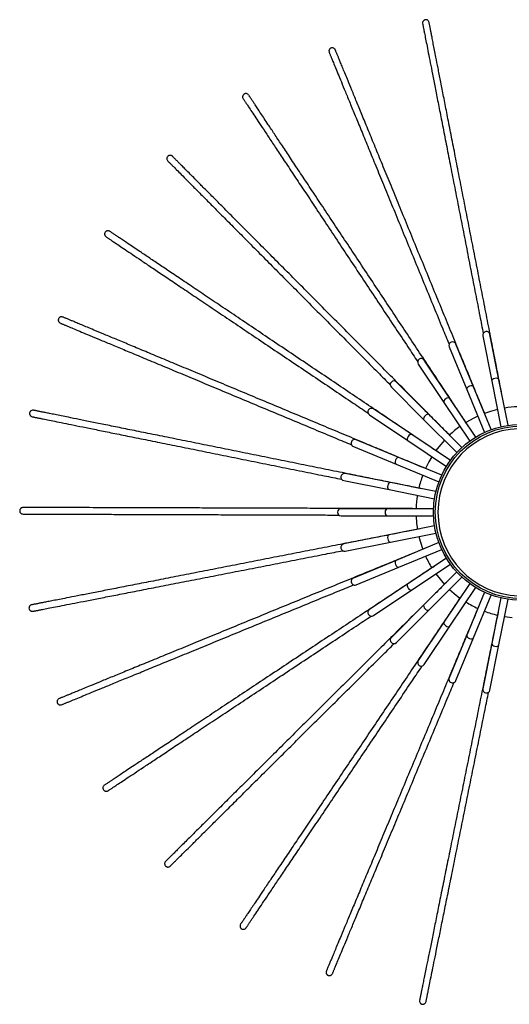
# Model space of a CAD drawing. Header units: millimetres. Extents: x 574 to 706, y 319 to 701.
# Tile 28 of 30: x 574 to 619, y 611 to 701. Entities that reach past the tile are written whole.
import ezdxf

# ---------------------------------------------------------------- set-up
doc = ezdxf.new("R2010")
doc.units = ezdxf.units.MM

msp = doc.modelspace()

# ---------------------------------------------------------------- linework, layer by layer
at = {"color": 7, "linetype": 'Continuous', "lineweight": 25}
for p, q in [((616.462, 671.821), (617.28, 667.71)), ((617.927, 667.838), (617.11, 671.95)), ((613.404, 670.826), (615.009, 666.953)), ((615.618, 667.206), (614.014, 671.078)), ((610.6, 669.253), (612.928, 665.768)), ((613.477, 666.135), (611.148, 669.62)), ((608.155, 667.164), (611.12, 664.2)), ((611.586, 664.666), (608.622, 667.63)), ((617.231, 663.312), (615.618, 667.206)), ((617.28, 667.71), (618.102, 663.576)), ((618.75, 663.704), (617.927, 667.838)), ((615.009, 666.953), (616.622, 663.059)), ((612.928, 665.768), (615.27, 662.263)), ((615.819, 662.63), (613.477, 666.135)), ((606.166, 664.637), (609.651, 662.309)), ((610.018, 662.857), (606.533, 665.186)), ((614.567, 661.686), (611.586, 664.666)), ((611.12, 664.2), (614.1, 661.219)), ((613.523, 660.516), (610.018, 662.857)), ((604.707, 661.772), (608.58, 660.167)), ((608.833, 660.777), (604.96, 662.381)), ((609.651, 662.309), (613.156, 659.967)), ((608.58, 660.167), (612.474, 658.554)), ((612.727, 659.164), (608.833, 660.777)), ((608.076, 658.506), (603.965, 659.324)), ((603.836, 658.676), (607.947, 657.859)), ((612.21, 657.684), (608.076, 658.506)), ((607.947, 657.859), (612.081, 657.036)), ((607.777, 656.13), (603.585, 656.13)), ((603.585, 655.47), (607.777, 655.47)), ((611.992, 656.13), (607.777, 656.13)), ((607.777, 655.47), (611.992, 655.47)), ((612.081, 654.565), (607.947, 653.742)), ((607.947, 653.742), (603.836, 652.925)), ((608.076, 653.095), (612.21, 653.917)), ((603.965, 652.277), (608.076, 653.095)), ((612.474, 653.047), (608.58, 651.434)), ((608.833, 650.824), (612.727, 652.437)), ((608.58, 651.434), (604.707, 649.829)), ((613.156, 651.634), (609.651, 649.292)), ((610.018, 648.744), (613.523, 651.085)), ((604.96, 649.22), (608.833, 650.824)), ((614.1, 650.382), (611.12, 647.401)), ((609.651, 649.292), (606.166, 646.964)), ((611.586, 646.935), (614.567, 649.915)), ((615.27, 649.338), (612.928, 645.833)), ((606.533, 646.415), (610.018, 648.744)), ((613.477, 645.466), (615.819, 648.971)), ((616.622, 648.542), (615.009, 644.648)), ((615.618, 644.395), (617.231, 648.289)), ((618.102, 648.025), (617.28, 643.891)), ((617.927, 643.763), (618.75, 647.897)), ((611.12, 647.401), (608.155, 644.437)), ((608.622, 643.971), (611.586, 646.935)), ((612.928, 645.833), (610.6, 642.348)), ((618.439, 646.334), (619.135, 646.247)), ((611.148, 641.981), (613.477, 645.466)), ((615.009, 644.648), (613.404, 640.775)), ((614.014, 640.523), (615.618, 644.395)), ((617.28, 643.891), (616.462, 639.78)), ((617.11, 639.651), (617.927, 643.763))]:
    msp.add_line(p, q, dxfattribs=at)
at = {"color": 8, "linetype": 'Continuous', "lineweight": 25, "flags": 128}
for points in [[(617.927, 667.838), (617.888, 667.906), (617.806, 667.954), (617.693, 667.974), (617.566, 667.964), (617.445, 667.925), (617.348, 667.863), (617.29, 667.787), (617.28, 667.71), (617.28, 667.71)], [(615.618, 667.206), (615.567, 667.264), (615.477, 667.295), (615.362, 667.293), (615.239, 667.258), (615.128, 667.196), (615.046, 667.116), (615.003, 667.031), (615.009, 666.953), (615.009, 666.953)], [(613.477, 666.135), (613.415, 666.182), (613.321, 666.195), (613.209, 666.17), (613.095, 666.112), (612.999, 666.03), (612.933, 665.935), (612.908, 665.843), (612.928, 665.768)], [(611.586, 664.666), (611.516, 664.701), (611.421, 664.695), (611.316, 664.649), (611.216, 664.57), (611.137, 664.47), (611.091, 664.365), (611.085, 664.27), (611.12, 664.2), (611.12, 664.2)], [(610.018, 662.857), (609.943, 662.878), (609.851, 662.853), (609.756, 662.787), (609.674, 662.69), (609.616, 662.577), (609.591, 662.465), (609.604, 662.371), (609.651, 662.309)], [(608.833, 660.777), (608.755, 660.782), (608.669, 660.74), (608.59, 660.657), (608.528, 660.546), (608.493, 660.424), (608.491, 660.309), (608.521, 660.219), (608.58, 660.167), (608.58, 660.167)], [(608.076, 658.506), (607.999, 658.496), (607.923, 658.438), (607.861, 658.341), (607.822, 658.22), (607.812, 658.093), (607.832, 657.98), (607.88, 657.898), (607.947, 657.859)], [(607.777, 656.13), (607.703, 656.105), (607.64, 656.034), (607.599, 655.927), (607.584, 655.8), (607.599, 655.674), (607.64, 655.567), (607.703, 655.496), (607.777, 655.47), (607.777, 655.47)], [(607.947, 653.742), (607.88, 653.703), (607.832, 653.621), (607.812, 653.508), (607.822, 653.381), (607.861, 653.26), (607.923, 653.163), (607.999, 653.105), (608.076, 653.095), (608.076, 653.095)], [(608.58, 651.434), (608.521, 651.382), (608.491, 651.292), (608.493, 651.177), (608.528, 651.055), (608.59, 650.944), (608.669, 650.861), (608.755, 650.819), (608.833, 650.824), (608.833, 650.824)], [(609.651, 649.292), (609.604, 649.23), (609.591, 649.136), (609.616, 649.024), (609.674, 648.911), (609.756, 648.814), (609.851, 648.748), (609.943, 648.723), (610.018, 648.744), (610.018, 648.744)], [(611.12, 647.401), (611.085, 647.331), (611.091, 647.236), (611.137, 647.131), (611.216, 647.031), (611.316, 646.952), (611.421, 646.906), (611.516, 646.9), (611.586, 646.935), (611.586, 646.935)], [(612.928, 645.833), (612.908, 645.758), (612.933, 645.666), (612.999, 645.571), (613.095, 645.489), (613.209, 645.431), (613.321, 645.406), (613.415, 645.419), (613.477, 645.466), (613.477, 645.466)], [(615.009, 644.648), (615.003, 644.57), (615.046, 644.485), (615.128, 644.405), (615.239, 644.343), (615.362, 644.308), (615.477, 644.306), (615.567, 644.337), (615.618, 644.395)], [(617.28, 643.891), (617.29, 643.814), (617.348, 643.738), (617.445, 643.676), (617.566, 643.637), (617.693, 643.627), (617.806, 643.647), (617.888, 643.695), (617.927, 643.763)]]:
    msp.add_lwpolyline(points, dxfattribs=at)
at = {"color": 7, "linetype": 'Continuous', "lineweight": 25, "flags": 128}
for points in [[(616.012, 664.53), (615.636, 664.349), (614.934, 663.954)], [(617.792, 665.138), (617.164, 664.968), (616.622, 664.783)], [(612.974, 662.345), (612.466, 661.755), (612.198, 661.401)], [(611.832, 660.852), (611.557, 660.379), (611.255, 659.774)], [(610.399, 655.47), (610.446, 654.796), (610.519, 654.254)], [(610.648, 653.607), (610.759, 653.177), (611.003, 652.437)], [(612.198, 650.2), (612.695, 649.568), (612.974, 649.256)], [(613.44, 648.789), (613.87, 648.411), (614.385, 648.013)]]:
    msp.add_lwpolyline(points, dxfattribs=at)
at = {"color": 7, "linetype": 'Continuous', "lineweight": 25}
for radius in [8, 7.84]:
    msp.add_circle((619.985, 655.8), radius, dxfattribs=at)
for centre, radius, start, end in [((616.786, 671.885), 0.33, 11.25, 191.25), ((613.709, 670.952), 0.33, 22.5, 202.5), ((610.874, 669.437), 0.33, 33.75, 213.75), ((608.389, 667.397), 0.33, 45, 225), ((619.985, 655.8), 9.592, 91.97166, 99.27834), ((606.349, 664.912), 0.33, 56.25, 236.25), ((619.985, 655.8), 9.592, 125.72166, 133.02834), ((604.834, 662.076), 0.33, 67.5, 247.5), ((603.9, 659), 0.33, 78.75, 258.75), ((619.985, 655.8), 9.592, 159.47166, 166.77834), ((619.985, 655.8), 9.592, 170.72166, 178.02834), ((603.585, 655.8), 0.33, 90, 270), ((603.9, 652.601), 0.33, 101.25, 281.25), ((619.985, 655.8), 9.592, 204.47166, 211.77834), ((604.834, 649.524), 0.33, 112.5, 292.5), ((619.985, 655.8), 9.592, 238.22166, 245.52834), ((606.349, 646.689), 0.33, 123.75, 303.75), ((619.985, 655.8), 9.592, 249.47166, 256.77834), ((608.389, 644.204), 0.33, 135, 315), ((610.874, 642.164), 0.33, 146.25, 326.25), ((613.709, 640.649), 0.33, 157.5, 337.5), ((616.786, 639.716), 0.33, 168.75, 348.75)]:
    msp.add_arc(centre, radius, start, end, dxfattribs=at)
at = {"color": 8, "linetype": 'Continuous', "lineweight": 25}
msp.add_arc((619.985, 655.8), 7.6, 92.26226, 267.73774, dxfattribs=at)
at = {"color": 7, "linetype": 'Continuous', "lineweight": 25}
for points, knots in [([(611.584, 700.294), (611.574, 700.329), (611.556, 700.392), (611.486, 700.471), (611.419, 700.51), (611.373, 700.527), (611.329, 700.536), (611.264, 700.54), (611.192, 700.526), (611.119, 700.488), (611.065, 700.441), (611.022, 700.38), (610.986, 700.287), (610.991, 700.222), (610.995, 700.179)], [0, 0, 0, 0, 0.154933, 0.286273, 0.341506, 0.388373, 0.426577, 0.46228, 0.561056, 0.624168, 0.694243, 0.768928, 0.845862, 1, 1, 1, 1]), ([(610.996, 700.175), (610.996, 700.173), (610.997, 700.168), (611.012, 700.091), (611.033, 699.984), (611.057, 699.865), (611.08, 699.744), (611.105, 699.617), (611.133, 699.474), (611.183, 699.221), (611.264, 698.805), (611.393, 698.146), (611.549, 697.347), (611.734, 696.404), (611.947, 695.315), (612.19, 694.074), (612.462, 692.683), (612.763, 691.147), (613.09, 689.474), (613.441, 687.681), (613.812, 685.786), (614.198, 683.814), (614.594, 681.79), (614.995, 679.738), (615.398, 677.68), (615.798, 675.636), (616.167, 673.751), (616.398, 672.571), (616.5, 672.048)], [0, 0, 0, 0, 0.030249, 0.061629, 0.088242, 0.110069, 0.12742, 0.143965, 0.160766, 0.177814, 0.224012, 0.270268, 0.316516, 0.362731, 0.408924, 0.455088, 0.501223, 0.547337, 0.593434, 0.63953, 0.685641, 0.731779, 0.777957, 0.824169, 0.870426, 0.916707, 0.963009, 1, 1, 1, 1]), ([(618.486, 665.022), (618.408, 665.422), (618.266, 666.151), (618.064, 667.179), (617.894, 668.049), (617.741, 668.833), (617.584, 669.633), (617.425, 670.446), (617.192, 671.636), (616.882, 673.219), (616.492, 675.214), (616.096, 677.239), (615.696, 679.281), (615.296, 681.324), (614.901, 683.345), (614.514, 685.322), (614.14, 687.231), (613.785, 689.045), (613.452, 690.747), (613.145, 692.317), (612.865, 693.746), (612.614, 695.029), (612.392, 696.163), (612.216, 697.067), (612.075, 697.785), (611.964, 698.352), (611.869, 698.837), (611.804, 699.168), (611.762, 699.385), (611.735, 699.52), (611.71, 699.652), (611.682, 699.791), (611.654, 699.938), (611.626, 700.08), (611.602, 700.2), (611.586, 700.282), (611.585, 700.288), (611.585, 700.291)], [0, 0, 0, 0, 0.028231, 0.051402, 0.068067, 0.084627, 0.101365, 0.11817, 0.134949, 0.173986, 0.212968, 0.251925, 0.290867, 0.329775, 0.368656, 0.407501, 0.44632, 0.485126, 0.523924, 0.562735, 0.601564, 0.640411, 0.679288, 0.718184, 0.747374, 0.776572, 0.80578, 0.834059, 0.846007, 0.857496, 0.868914, 0.883222, 0.90104, 0.921966, 0.946287, 0.973981, 1, 1, 1, 1]), ([(603.065, 697.8), (603.049, 697.832), (603.019, 697.891), (602.934, 697.954), (602.861, 697.98), (602.813, 697.988), (602.768, 697.988), (602.703, 697.979), (602.635, 697.951), (602.571, 697.9), (602.527, 697.843), (602.497, 697.775), (602.48, 697.676), (602.498, 697.614), (602.51, 697.573)], [0, 0, 0, 0, 0.154933, 0.286273, 0.341506, 0.388373, 0.426577, 0.46228, 0.561056, 0.624168, 0.694243, 0.768928, 0.845862, 1, 1, 1, 1]), ([(602.511, 697.569), (602.512, 697.567), (602.514, 697.562), (602.544, 697.489), (602.586, 697.388), (602.632, 697.276), (602.679, 697.162), (602.728, 697.042), (602.783, 696.908), (602.881, 696.669), (603.042, 696.278), (603.297, 695.656), (603.606, 694.903), (603.971, 694.014), (604.393, 692.987), (604.873, 691.817), (605.411, 690.507), (606.005, 689.059), (606.653, 687.482), (607.347, 685.792), (608.08, 684.006), (608.844, 682.147), (609.627, 680.239), (610.421, 678.304), (611.218, 676.364), (612.009, 674.438), (612.738, 672.661), (613.195, 671.549), (613.398, 671.055)], [0, 0, 0, 0, 0.030249, 0.061629, 0.088242, 0.110069, 0.12742, 0.143965, 0.160766, 0.177814, 0.224012, 0.270268, 0.316516, 0.362731, 0.408924, 0.455088, 0.501223, 0.547337, 0.593434, 0.63953, 0.685641, 0.731779, 0.777957, 0.824169, 0.870426, 0.916707, 0.963009, 1, 1, 1, 1]), ([(616.716, 664.552), (616.561, 664.93), (616.279, 665.617), (615.881, 666.586), (615.545, 667.405), (615.241, 668.145), (614.932, 668.898), (614.617, 669.665), (614.157, 670.787), (613.544, 672.279), (612.772, 674.159), (611.988, 676.068), (611.198, 677.993), (610.407, 679.918), (609.625, 681.824), (608.86, 683.687), (608.121, 685.486), (607.419, 687.197), (606.76, 688.801), (606.152, 690.281), (605.599, 691.628), (605.103, 692.837), (604.664, 693.906), (604.314, 694.758), (604.036, 695.435), (603.817, 695.97), (603.629, 696.427), (603.501, 696.739), (603.417, 696.943), (603.365, 697.07), (603.314, 697.195), (603.26, 697.326), (603.203, 697.465), (603.148, 697.598), (603.102, 697.711), (603.07, 697.789), (603.068, 697.794), (603.066, 697.797)], [0, 0, 0, 0, 0.028231, 0.051402, 0.068067, 0.084627, 0.101365, 0.11817, 0.134949, 0.173986, 0.212968, 0.251925, 0.290867, 0.329775, 0.368656, 0.407501, 0.44632, 0.485126, 0.523924, 0.562735, 0.601564, 0.640411, 0.679288, 0.718184, 0.747374, 0.776572, 0.80578, 0.834059, 0.846007, 0.857496, 0.868914, 0.883222, 0.90104, 0.921966, 0.946287, 0.973981, 1, 1, 1, 1]), ([(595.196, 693.692), (595.174, 693.72), (595.133, 693.772), (595.038, 693.818), (594.962, 693.829), (594.912, 693.827), (594.868, 693.818), (594.807, 693.797), (594.746, 693.757), (594.693, 693.694), (594.66, 693.629), (594.644, 693.557), (594.647, 693.457), (594.676, 693.399), (594.696, 693.361)], [0, 0, 0, 0, 0.154933, 0.286273, 0.341506, 0.388373, 0.426577, 0.46228, 0.561056, 0.624168, 0.694243, 0.768928, 0.845862, 1, 1, 1, 1]), ([(594.699, 693.357), (594.7, 693.355), (594.703, 693.351), (594.746, 693.286), (594.807, 693.195), (594.874, 693.094), (594.942, 692.991), (595.013, 692.883), (595.094, 692.762), (595.236, 692.547), (595.471, 692.194), (595.842, 691.635), (596.292, 690.956), (596.823, 690.156), (597.437, 689.231), (598.137, 688.177), (598.92, 686.996), (599.786, 685.693), (600.728, 684.272), (601.739, 682.75), (602.806, 681.141), (603.918, 679.467), (605.058, 677.748), (606.215, 676.006), (607.374, 674.259), (608.526, 672.524), (609.588, 670.923), (610.253, 669.922), (610.548, 669.477)], [0, 0, 0, 0, 0.030249, 0.061629, 0.088242, 0.110069, 0.12742, 0.143965, 0.160766, 0.177814, 0.224012, 0.270268, 0.316516, 0.362731, 0.408924, 0.455088, 0.501223, 0.547337, 0.593434, 0.63953, 0.685641, 0.731779, 0.777957, 0.824169, 0.870426, 0.916707, 0.963009, 1, 1, 1, 1]), ([(615.072, 663.746), (614.846, 664.086), (614.435, 664.705), (613.856, 665.578), (613.366, 666.316), (612.924, 666.982), (612.474, 667.661), (612.015, 668.352), (611.345, 669.361), (610.453, 670.705), (609.329, 672.399), (608.188, 674.119), (607.037, 675.852), (605.886, 677.586), (604.747, 679.303), (603.633, 680.981), (602.558, 682.601), (601.535, 684.142), (600.576, 685.586), (599.691, 686.92), (598.886, 688.133), (598.163, 689.222), (597.525, 690.184), (597.015, 690.952), (596.61, 691.562), (596.291, 692.043), (596.017, 692.455), (595.831, 692.736), (595.709, 692.92), (595.633, 693.035), (595.558, 693.147), (595.48, 693.265), (595.397, 693.39), (595.317, 693.51), (595.25, 693.612), (595.203, 693.682), (595.2, 693.687), (595.198, 693.689)], [0, 0, 0, 0, 0.028231, 0.051402, 0.068067, 0.084627, 0.101365, 0.11817, 0.134949, 0.173986, 0.212968, 0.251925, 0.290867, 0.329775, 0.368656, 0.407501, 0.44632, 0.485126, 0.523924, 0.562735, 0.601564, 0.640411, 0.679288, 0.718184, 0.747374, 0.776572, 0.80578, 0.834059, 0.846007, 0.857496, 0.868914, 0.883222, 0.90104, 0.921966, 0.946287, 0.973981, 1, 1, 1, 1]), ([(588.28, 688.128), (588.253, 688.151), (588.203, 688.194), (588.101, 688.22), (588.024, 688.216), (587.976, 688.205), (587.934, 688.188), (587.878, 688.155), (587.826, 688.103), (587.786, 688.031), (587.767, 687.962), (587.765, 687.887), (587.787, 687.79), (587.828, 687.739), (587.855, 687.705)], [0, 0, 0, 0, 0.154933, 0.286273, 0.341506, 0.388373, 0.426577, 0.46228, 0.561056, 0.624168, 0.694243, 0.768928, 0.845862, 1, 1, 1, 1]), ([(587.857, 687.703), (587.859, 687.701), (587.863, 687.697), (587.918, 687.641), (587.995, 687.564), (588.08, 687.478), (588.168, 687.391), (588.259, 687.299), (588.361, 687.196), (588.543, 687.013), (588.842, 686.712), (589.315, 686.236), (589.889, 685.658), (590.566, 684.977), (591.349, 684.19), (592.24, 683.292), (593.239, 682.287), (594.342, 681.178), (595.544, 679.968), (596.832, 678.672), (598.193, 677.303), (599.61, 675.877), (601.063, 674.414), (602.537, 672.931), (604.016, 671.444), (605.484, 669.967), (606.838, 668.604), (607.685, 667.752), (608.061, 667.373)], [0, 0, 0, 0, 0.030249, 0.061629, 0.088242, 0.110069, 0.12742, 0.143965, 0.160766, 0.177814, 0.224012, 0.270268, 0.316516, 0.362731, 0.408924, 0.455088, 0.501223, 0.547337, 0.593434, 0.63953, 0.685641, 0.731779, 0.777957, 0.824169, 0.870426, 0.916707, 0.963009, 1, 1, 1, 1]), ([(613.616, 662.635), (613.328, 662.924), (612.805, 663.451), (612.066, 664.194), (611.442, 664.823), (610.878, 665.39), (610.304, 665.967), (609.72, 666.556), (608.865, 667.415), (607.728, 668.559), (606.295, 670.001), (604.841, 671.465), (603.374, 672.941), (601.907, 674.417), (600.455, 675.878), (599.035, 677.307), (597.664, 678.686), (596.361, 679.998), (595.138, 681.228), (594.01, 682.363), (592.984, 683.395), (592.062, 684.323), (591.248, 685.142), (590.599, 685.796), (590.083, 686.314), (589.675, 686.724), (589.327, 687.075), (589.089, 687.314), (588.933, 687.471), (588.837, 687.568), (588.742, 687.664), (588.642, 687.765), (588.536, 687.871), (588.434, 687.973), (588.348, 688.06), (588.289, 688.12), (588.285, 688.124), (588.283, 688.125)], [0, 0, 0, 0, 0.028231, 0.051402, 0.068067, 0.084627, 0.101365, 0.11817, 0.134949, 0.173986, 0.212968, 0.251925, 0.290867, 0.329775, 0.368656, 0.407501, 0.44632, 0.485126, 0.523924, 0.562735, 0.601564, 0.640411, 0.679288, 0.718184, 0.747374, 0.776572, 0.80578, 0.834059, 0.846007, 0.857496, 0.868914, 0.883222, 0.90104, 0.921966, 0.946287, 0.973981, 1, 1, 1, 1]), ([(582.583, 681.322), (582.551, 681.339), (582.494, 681.371), (582.388, 681.377), (582.314, 681.358), (582.269, 681.337), (582.231, 681.312), (582.183, 681.269), (582.142, 681.209), (582.117, 681.13), (582.112, 681.058), (582.125, 680.985), (582.165, 680.894), (582.215, 680.852), (582.248, 680.824)], [0, 0, 0, 0, 0.154933, 0.286273, 0.341506, 0.388373, 0.426577, 0.46228, 0.561056, 0.624168, 0.694243, 0.768928, 0.845862, 1, 1, 1, 1]), ([(582.251, 680.822), (582.253, 680.82), (582.257, 680.817), (582.323, 680.774), (582.413, 680.713), (582.514, 680.645), (582.616, 680.576), (582.723, 680.504), (582.844, 680.423), (583.058, 680.279), (583.409, 680.043), (583.967, 679.668), (584.642, 679.213), (585.439, 678.677), (586.361, 678.057), (587.41, 677.351), (588.586, 676.561), (589.884, 675.687), (591.299, 674.736), (592.815, 673.716), (594.417, 672.638), (596.084, 671.517), (597.796, 670.365), (599.531, 669.198), (601.271, 668.028), (602.998, 666.866), (604.592, 665.793), (605.59, 665.122), (606.033, 664.825)], [0, 0, 0, 0, 0.030249, 0.061629, 0.088242, 0.110069, 0.12742, 0.143965, 0.160766, 0.177814, 0.224012, 0.270268, 0.316516, 0.362731, 0.408924, 0.455088, 0.501223, 0.547337, 0.593434, 0.63953, 0.685641, 0.731779, 0.777957, 0.824169, 0.870426, 0.916707, 0.963009, 1, 1, 1, 1]), ([(612.405, 661.261), (612.066, 661.489), (611.45, 661.903), (610.581, 662.488), (609.846, 662.983), (609.182, 663.429), (608.507, 663.883), (607.819, 664.346), (606.813, 665.023), (605.475, 665.923), (603.788, 667.058), (602.076, 668.209), (600.349, 669.371), (598.622, 670.532), (596.913, 671.682), (595.241, 672.807), (593.628, 673.892), (592.094, 674.924), (590.655, 675.892), (589.327, 676.785), (588.119, 677.597), (587.034, 678.327), (586.076, 678.972), (585.312, 679.486), (584.704, 679.894), (584.225, 680.217), (583.815, 680.493), (583.535, 680.681), (583.351, 680.805), (583.237, 680.881), (583.126, 680.956), (583.008, 681.036), (582.884, 681.119), (582.764, 681.2), (582.662, 681.268), (582.593, 681.315), (582.588, 681.318), (582.586, 681.32)], [0, 0, 0, 0, 0.028231, 0.051402, 0.068067, 0.084627, 0.101365, 0.11817, 0.134949, 0.173986, 0.212968, 0.251925, 0.290867, 0.329775, 0.368656, 0.407501, 0.44632, 0.485126, 0.523924, 0.562735, 0.601564, 0.640411, 0.679288, 0.718184, 0.747374, 0.776572, 0.80578, 0.834059, 0.846007, 0.857496, 0.868914, 0.883222, 0.90104, 0.921966, 0.946287, 0.973981, 1, 1, 1, 1]), ([(578.322, 673.534), (578.288, 673.545), (578.226, 673.566), (578.121, 673.551), (578.052, 673.517), (578.012, 673.488), (577.98, 673.457), (577.94, 673.405), (577.912, 673.337), (577.903, 673.256), (577.912, 673.184), (577.939, 673.115), (577.996, 673.033), (578.053, 673.002), (578.091, 672.981)], [0, 0, 0, 0, 0.154933, 0.286273, 0.341506, 0.388373, 0.426577, 0.46228, 0.561056, 0.624168, 0.694243, 0.768928, 0.845862, 1, 1, 1, 1]), ([(611.485, 659.677), (611.109, 659.835), (610.424, 660.121), (609.457, 660.525), (608.64, 660.866), (607.902, 661.175), (607.15, 661.489), (606.385, 661.808), (605.267, 662.276), (603.779, 662.898), (601.903, 663.681), (599.999, 664.477), (598.079, 665.279), (596.159, 666.082), (594.258, 666.876), (592.399, 667.652), (590.605, 668.402), (588.899, 669.115), (587.299, 669.783), (585.823, 670.401), (584.479, 670.962), (583.273, 671.466), (582.207, 671.911), (581.357, 672.266), (580.682, 672.549), (580.148, 672.771), (579.692, 672.962), (579.381, 673.092), (579.177, 673.177), (579.051, 673.23), (578.926, 673.282), (578.795, 673.337), (578.657, 673.394), (578.524, 673.45), (578.411, 673.497), (578.334, 673.53), (578.329, 673.532), (578.326, 673.533)], [0, 0, 0, 0, 0.028231, 0.051402, 0.068067, 0.084627, 0.101365, 0.11817, 0.134949, 0.173986, 0.212968, 0.251925, 0.290867, 0.329775, 0.368656, 0.407501, 0.44632, 0.485126, 0.523924, 0.562735, 0.601564, 0.640411, 0.679288, 0.718184, 0.747374, 0.776572, 0.80578, 0.834059, 0.846007, 0.857496, 0.868914, 0.883222, 0.90104, 0.921966, 0.946287, 0.973981, 1, 1, 1, 1]), ([(578.095, 672.979), (578.097, 672.978), (578.102, 672.976), (578.174, 672.946), (578.275, 672.904), (578.387, 672.857), (578.501, 672.81), (578.62, 672.76), (578.754, 672.704), (578.992, 672.604), (579.383, 672.441), (580.003, 672.182), (580.754, 671.868), (581.64, 671.498), (582.665, 671.07), (583.832, 670.582), (585.139, 670.036), (586.583, 669.433), (588.156, 668.775), (589.842, 668.071), (591.623, 667.327), (593.477, 666.552), (595.381, 665.756), (597.31, 664.95), (599.245, 664.142), (601.166, 663.339), (602.939, 662.598), (604.048, 662.135), (604.54, 661.929)], [0, 0, 0, 0, 0.030249, 0.061629, 0.088242, 0.110069, 0.12742, 0.143965, 0.160766, 0.177814, 0.224012, 0.270268, 0.316516, 0.362731, 0.408924, 0.455088, 0.501223, 0.547337, 0.593434, 0.63953, 0.685641, 0.731779, 0.777957, 0.824169, 0.870426, 0.916707, 0.963009, 1, 1, 1, 1]), ([(575.663, 665.066), (575.628, 665.07), (575.562, 665.078), (575.463, 665.043), (575.401, 664.996), (575.367, 664.96), (575.342, 664.923), (575.314, 664.864), (575.299, 664.792), (575.306, 664.711), (575.329, 664.642), (575.369, 664.579), (575.441, 664.51), (575.503, 664.491), (575.544, 664.478)], [0, 0, 0, 0, 0.1549328, 0.2862728, 0.341506, 0.3883734, 0.426577, 0.4622801, 0.5610563, 0.6241679, 0.6942431, 0.7689275, 0.845862, 1, 1, 1, 1]), ([(575.548, 664.477), (575.551, 664.476), (575.556, 664.475), (575.633, 664.46), (575.739, 664.438), (575.858, 664.414), (575.979, 664.39), (576.106, 664.364), (576.249, 664.335), (576.501, 664.284), (576.917, 664.2), (577.575, 664.067), (578.373, 663.906), (579.315, 663.715), (580.403, 663.495), (581.643, 663.245), (583.031, 662.964), (584.565, 662.654), (586.236, 662.316), (588.027, 661.954), (589.919, 661.572), (591.889, 661.174), (593.911, 660.765), (595.961, 660.351), (598.016, 659.935), (600.057, 659.523), (601.94, 659.142), (603.118, 658.904), (603.641, 658.798)], [0, 0, 0, 0, 0.0302485, 0.061629, 0.0882422, 0.1100692, 0.1274198, 0.1439649, 0.160766, 0.177814, 0.2240116, 0.2702681, 0.3165155, 0.3627313, 0.4089236, 0.4550884, 0.5012231, 0.5473374, 0.5934339, 0.6395298, 0.6856413, 0.7317794, 0.7779567, 0.8241687, 0.8704263, 0.9167074, 0.9630087, 1, 1, 1, 1]), ([(610.892, 657.945), (610.492, 658.025), (609.765, 658.173), (608.737, 658.38), (607.869, 658.556), (607.085, 658.714), (606.287, 658.875), (605.474, 659.04), (604.287, 659.28), (602.706, 659.599), (600.713, 660.002), (598.69, 660.411), (596.651, 660.823), (594.611, 661.236), (592.592, 661.644), (590.617, 662.043), (588.711, 662.428), (586.899, 662.795), (585.199, 663.138), (583.631, 663.455), (582.203, 663.744), (580.922, 664.003), (579.79, 664.232), (578.887, 664.414), (578.17, 664.559), (577.603, 664.674), (577.118, 664.772), (576.788, 664.838), (576.571, 664.882), (576.437, 664.909), (576.305, 664.936), (576.166, 664.964), (576.019, 664.994), (575.877, 665.022), (575.758, 665.047), (575.675, 665.063), (575.67, 665.064), (575.667, 665.065)], [0, 0, 0, 0, 0.028231, 0.051402, 0.068067, 0.084627, 0.101365, 0.11817, 0.134949, 0.173986, 0.212968, 0.251925, 0.290867, 0.329775, 0.368656, 0.407501, 0.44632, 0.485126, 0.523924, 0.562735, 0.601564, 0.640411, 0.679288, 0.718184, 0.747374, 0.776572, 0.80578, 0.834059, 0.846007, 0.857496, 0.868914, 0.883222, 0.90104, 0.921966, 0.946287, 0.973981, 1, 1, 1, 1]), ([(574.707, 656.241), (574.672, 656.238), (574.606, 656.233), (574.515, 656.179), (574.464, 656.121), (574.438, 656.079), (574.42, 656.038), (574.404, 655.975), (574.404, 655.902), (574.427, 655.823), (574.462, 655.76), (574.514, 655.706), (574.598, 655.653), (574.662, 655.646), (574.705, 655.641)], [0, 0, 0, 0, 0.154933, 0.286273, 0.341506, 0.388373, 0.426577, 0.46228, 0.561056, 0.624168, 0.694243, 0.768928, 0.845862, 1, 1, 1, 1]), ([(574.709, 655.641), (574.712, 655.641), (574.717, 655.641), (574.796, 655.641), (574.905, 655.64), (575.026, 655.64), (575.149, 655.639), (575.279, 655.639), (575.424, 655.639), (575.682, 655.638), (576.105, 655.636), (576.777, 655.634), (577.591, 655.632), (578.552, 655.629), (579.662, 655.625), (580.927, 655.622), (582.344, 655.617), (583.909, 655.612), (585.613, 655.607), (587.44, 655.601), (589.371, 655.595), (591.381, 655.589), (593.444, 655.583), (595.535, 655.576), (597.631, 655.57), (599.714, 655.563), (601.635, 655.557), (602.837, 655.554), (603.371, 655.552)], [0, 0, 0, 0, 0.030249, 0.061629, 0.088242, 0.110069, 0.12742, 0.143965, 0.160766, 0.177814, 0.224012, 0.270268, 0.316516, 0.362731, 0.408924, 0.455088, 0.501223, 0.547337, 0.593434, 0.63953, 0.685641, 0.731779, 0.777957, 0.824169, 0.870426, 0.916707, 0.963009, 1, 1, 1, 1]), ([(610.307, 656.13), (610.011, 656.131), (609.38, 656.133), (608.45, 656.136), (607.565, 656.139), (606.765, 656.141), (605.951, 656.144), (605.121, 656.147), (603.909, 656.15), (602.296, 656.155), (600.264, 656.162), (598.2, 656.168), (596.119, 656.174), (594.038, 656.181), (591.978, 656.187), (589.963, 656.194), (588.019, 656.2), (586.17, 656.205), (584.436, 656.211), (582.836, 656.216), (581.38, 656.22), (580.072, 656.224), (578.918, 656.228), (577.996, 656.231), (577.264, 656.233), (576.686, 656.235), (576.192, 656.236), (575.855, 656.237), (575.634, 656.238), (575.496, 656.238), (575.362, 656.239), (575.22, 656.239), (575.07, 656.24), (574.926, 656.24), (574.804, 656.241), (574.72, 656.241), (574.714, 656.241), (574.711, 656.241)], [0, 0, 0, 0, 0.020605, 0.043957, 0.060753, 0.077443, 0.094312, 0.111249, 0.12816, 0.167503, 0.206791, 0.246053, 0.285301, 0.324515, 0.363701, 0.402851, 0.441974, 0.481085, 0.520188, 0.559303, 0.598436, 0.637589, 0.676771, 0.715972, 0.745392, 0.774819, 0.804255, 0.832757, 0.844799, 0.856378, 0.867885, 0.882305, 0.900263, 0.921354, 0.945865, 0.973776, 1, 1, 1, 1]), ([(610.764, 654.302), (610.364, 654.223), (609.635, 654.081), (608.606, 653.879), (607.737, 653.709), (606.952, 653.556), (606.153, 653.399), (605.339, 653.24), (604.15, 653.007), (602.567, 652.698), (600.572, 652.307), (598.547, 651.911), (596.505, 651.511), (594.462, 651.112), (592.441, 650.716), (590.464, 650.329), (588.555, 649.956), (586.741, 649.6), (585.039, 649.268), (583.469, 648.96), (582.04, 648.681), (580.757, 648.429), (579.623, 648.208), (578.719, 648.031), (578.001, 647.89), (577.434, 647.779), (576.948, 647.684), (576.618, 647.619), (576.401, 647.577), (576.266, 647.551), (576.134, 647.525), (575.994, 647.497), (575.848, 647.469), (575.706, 647.441), (575.586, 647.418), (575.503, 647.401), (575.498, 647.4), (575.495, 647.4)], [0, 0, 0, 0, 0.028231, 0.051402, 0.068067, 0.084627, 0.101365, 0.11817, 0.134949, 0.173986, 0.212968, 0.251925, 0.290867, 0.329775, 0.368656, 0.407501, 0.44632, 0.485126, 0.523924, 0.562735, 0.601564, 0.640411, 0.679288, 0.718184, 0.747374, 0.776572, 0.80578, 0.834059, 0.846007, 0.857496, 0.868914, 0.883222, 0.90104, 0.921966, 0.946287, 0.973981, 1, 1, 1, 1]), ([(575.61, 646.811), (575.613, 646.811), (575.618, 646.812), (575.695, 646.828), (575.802, 646.848), (575.921, 646.872), (576.042, 646.895), (576.169, 646.92), (576.312, 646.948), (576.565, 646.998), (576.981, 647.079), (577.64, 647.208), (578.439, 647.364), (579.381, 647.549), (580.471, 647.762), (581.712, 648.005), (583.103, 648.277), (584.638, 648.578), (586.312, 648.905), (588.105, 649.256), (589.999, 649.627), (591.972, 650.013), (593.996, 650.409), (596.048, 650.81), (598.106, 651.213), (600.15, 651.613), (602.035, 651.982), (603.214, 652.213), (603.738, 652.315)], [0, 0, 0, 0, 0.030249, 0.061629, 0.088242, 0.110069, 0.12742, 0.143965, 0.160766, 0.177814, 0.224012, 0.270268, 0.316516, 0.362731, 0.408924, 0.455088, 0.501223, 0.547337, 0.593434, 0.63953, 0.685641, 0.731779, 0.777957, 0.824169, 0.870426, 0.916707, 0.963009, 1, 1, 1, 1]), ([(611.233, 652.531), (610.856, 652.376), (610.169, 652.094), (609.2, 651.696), (608.38, 651.36), (607.641, 651.056), (606.888, 650.747), (606.12, 650.432), (604.999, 649.972), (603.507, 649.359), (601.627, 648.587), (599.718, 647.803), (597.793, 647.013), (595.867, 646.222), (593.962, 645.44), (592.098, 644.675), (590.299, 643.936), (588.589, 643.234), (586.985, 642.575), (585.505, 641.968), (584.158, 641.415), (582.948, 640.918), (581.88, 640.479), (581.028, 640.129), (580.351, 639.851), (579.816, 639.632), (579.359, 639.444), (579.047, 639.316), (578.843, 639.232), (578.715, 639.18), (578.591, 639.129), (578.459, 639.075), (578.321, 639.018), (578.187, 638.963), (578.074, 638.917), (577.997, 638.885), (577.992, 638.883), (577.989, 638.882)], [0, 0, 0, 0, 0.028231, 0.051402, 0.068067, 0.084627, 0.101365, 0.11817, 0.134949, 0.173986, 0.212968, 0.251925, 0.290867, 0.329775, 0.368656, 0.407501, 0.44632, 0.485126, 0.523924, 0.562735, 0.601564, 0.640411, 0.679288, 0.718184, 0.747374, 0.776572, 0.80578, 0.834059, 0.846007, 0.857496, 0.868914, 0.883222, 0.90104, 0.921966, 0.946287, 0.973981, 1, 1, 1, 1]), ([(612.039, 650.887), (611.7, 650.661), (611.081, 650.251), (610.208, 649.671), (609.47, 649.181), (608.803, 648.739), (608.125, 648.289), (607.434, 647.83), (606.424, 647.16), (605.08, 646.268), (603.387, 645.144), (601.667, 644.003), (599.933, 642.852), (598.199, 641.701), (596.483, 640.562), (594.805, 639.448), (593.184, 638.373), (591.644, 637.35), (590.199, 636.392), (588.866, 635.507), (587.653, 634.701), (586.564, 633.978), (585.601, 633.34), (584.834, 632.83), (584.224, 632.426), (583.742, 632.106), (583.33, 631.833), (583.05, 631.646), (582.865, 631.524), (582.751, 631.448), (582.639, 631.373), (582.52, 631.295), (582.396, 631.212), (582.275, 631.132), (582.174, 631.065), (582.104, 631.018), (582.099, 631.015), (582.097, 631.014)], [0, 0, 0, 0, 0.028231, 0.051402, 0.068067, 0.084627, 0.101365, 0.11817, 0.134949, 0.173986, 0.212968, 0.251925, 0.290867, 0.329775, 0.368656, 0.407501, 0.44632, 0.485126, 0.523924, 0.562735, 0.601564, 0.640411, 0.679288, 0.718184, 0.747374, 0.776572, 0.80578, 0.834059, 0.846007, 0.857496, 0.868914, 0.883222, 0.90104, 0.921966, 0.946287, 0.973981, 1, 1, 1, 1]), ([(578.217, 638.327), (578.219, 638.328), (578.224, 638.33), (578.297, 638.359), (578.397, 638.401), (578.51, 638.447), (578.624, 638.494), (578.743, 638.543), (578.878, 638.598), (579.117, 638.696), (579.508, 638.857), (580.13, 639.112), (580.883, 639.421), (581.771, 639.786), (582.799, 640.208), (583.969, 640.688), (585.279, 641.226), (586.727, 641.821), (588.304, 642.468), (589.994, 643.162), (591.78, 643.895), (593.639, 644.659), (595.547, 645.442), (597.482, 646.236), (599.421, 647.033), (601.348, 647.824), (603.125, 648.553), (604.237, 649.01), (604.73, 649.213)], [0, 0, 0, 0, 0.0302485, 0.061629, 0.0882422, 0.1100692, 0.1274198, 0.1439649, 0.160766, 0.177814, 0.2240116, 0.2702681, 0.3165155, 0.3627313, 0.4089236, 0.4550884, 0.5012231, 0.5473374, 0.5934339, 0.6395298, 0.6856413, 0.7317794, 0.7779567, 0.8241687, 0.8704263, 0.9167074, 0.9630087, 1, 1, 1, 1]), ([(613.151, 649.431), (612.861, 649.144), (612.335, 648.62), (611.591, 647.881), (610.963, 647.257), (610.396, 646.693), (609.818, 646.119), (609.23, 645.535), (608.371, 644.68), (607.227, 643.543), (605.785, 642.11), (604.321, 640.656), (602.845, 639.189), (601.369, 637.722), (599.908, 636.27), (598.479, 634.85), (597.099, 633.479), (595.788, 632.176), (594.558, 630.954), (593.423, 629.825), (592.39, 628.799), (591.463, 627.877), (590.644, 627.063), (589.99, 626.414), (589.471, 625.898), (589.061, 625.491), (588.711, 625.142), (588.472, 624.904), (588.315, 624.749), (588.217, 624.652), (588.122, 624.557), (588.021, 624.457), (587.915, 624.351), (587.812, 624.249), (587.726, 624.163), (587.666, 624.104), (587.662, 624.1), (587.66, 624.098)], [0, 0, 0, 0, 0.028231, 0.051402, 0.068067, 0.084627, 0.101365, 0.11817, 0.134949, 0.173986, 0.212968, 0.251925, 0.290867, 0.329775, 0.368656, 0.407501, 0.44632, 0.485126, 0.523924, 0.562735, 0.601564, 0.640411, 0.679288, 0.718184, 0.747374, 0.776572, 0.80578, 0.834059, 0.846007, 0.857496, 0.868914, 0.883222, 0.90104, 0.921966, 0.946287, 0.973981, 1, 1, 1, 1]), ([(614.525, 648.22), (614.297, 647.882), (613.883, 647.265), (613.298, 646.396), (612.803, 645.661), (612.357, 644.997), (611.902, 644.322), (611.44, 643.634), (610.763, 642.628), (609.863, 641.29), (608.728, 639.603), (607.576, 637.891), (606.415, 636.164), (605.253, 634.437), (604.104, 632.728), (602.979, 631.057), (601.894, 629.443), (600.862, 627.909), (599.894, 626.47), (599.001, 625.142), (598.188, 623.934), (597.459, 622.849), (596.814, 621.891), (596.3, 621.127), (595.891, 620.52), (595.569, 620.04), (595.293, 619.63), (595.105, 619.35), (594.981, 619.167), (594.905, 619.053), (594.829, 618.941), (594.75, 618.823), (594.667, 618.699), (594.586, 618.579), (594.518, 618.478), (594.471, 618.408), (594.468, 618.403), (594.466, 618.401)], [0, 0, 0, 0, 0.028231, 0.051402, 0.068067, 0.084627, 0.101365, 0.11817, 0.134949, 0.173986, 0.212968, 0.251925, 0.290867, 0.329775, 0.368656, 0.407501, 0.44632, 0.485126, 0.523924, 0.562735, 0.601564, 0.640411, 0.679288, 0.718184, 0.747374, 0.776572, 0.80578, 0.834059, 0.846007, 0.857496, 0.868914, 0.883222, 0.90104, 0.921966, 0.946287, 0.973981, 1, 1, 1, 1]), ([(575.491, 647.399), (575.457, 647.389), (575.393, 647.371), (575.315, 647.301), (575.276, 647.234), (575.259, 647.188), (575.25, 647.144), (575.246, 647.079), (575.26, 647.007), (575.298, 646.934), (575.345, 646.88), (575.406, 646.837), (575.499, 646.801), (575.563, 646.807), (575.607, 646.81)], [0, 0, 0, 0, 0.1549328, 0.2862728, 0.341506, 0.3883734, 0.426577, 0.4622801, 0.5610563, 0.6241679, 0.6942431, 0.7689275, 0.845862, 1, 1, 1, 1]), ([(616.108, 647.3), (615.951, 646.924), (615.665, 646.239), (615.261, 645.272), (614.919, 644.455), (614.611, 643.717), (614.297, 642.966), (613.977, 642.2), (613.51, 641.082), (612.888, 639.594), (612.104, 637.718), (611.309, 635.814), (610.507, 633.894), (609.704, 631.974), (608.91, 630.073), (608.133, 628.214), (607.384, 626.42), (606.671, 624.714), (606.002, 623.114), (605.385, 621.638), (604.824, 620.294), (604.32, 619.088), (603.875, 618.022), (603.519, 617.172), (603.237, 616.497), (603.014, 615.964), (602.824, 615.507), (602.694, 615.197), (602.609, 614.993), (602.556, 614.866), (602.504, 614.741), (602.449, 614.61), (602.391, 614.473), (602.336, 614.339), (602.288, 614.226), (602.256, 614.149), (602.254, 614.144), (602.253, 614.141)], [0, 0, 0, 0, 0.028231, 0.051402, 0.068067, 0.084627, 0.101365, 0.11817, 0.134949, 0.173986, 0.212968, 0.251925, 0.290867, 0.329775, 0.368656, 0.407501, 0.44632, 0.485126, 0.523924, 0.562735, 0.601564, 0.640411, 0.679288, 0.718184, 0.747374, 0.776572, 0.80578, 0.834059, 0.846007, 0.857496, 0.868914, 0.883222, 0.90104, 0.921966, 0.946287, 0.973981, 1, 1, 1, 1]), ([(617.841, 646.707), (617.76, 646.308), (617.613, 645.58), (617.406, 644.553), (617.23, 643.684), (617.072, 642.901), (616.91, 642.102), (616.746, 641.29), (616.506, 640.102), (616.186, 638.521), (615.784, 636.528), (615.375, 634.505), (614.962, 632.466), (614.55, 630.426), (614.142, 628.407), (613.743, 626.432), (613.358, 624.526), (612.991, 622.714), (612.648, 621.015), (612.331, 619.446), (612.042, 618.019), (611.783, 616.737), (611.554, 615.605), (611.372, 614.702), (611.227, 613.985), (611.112, 613.418), (611.014, 612.934), (610.948, 612.603), (610.904, 612.387), (610.877, 612.252), (610.85, 612.12), (610.822, 611.981), (610.792, 611.834), (610.763, 611.692), (610.739, 611.573), (610.723, 611.49), (610.721, 611.485), (610.721, 611.482)], [0, 0, 0, 0, 0.028231, 0.051402, 0.068067, 0.084627, 0.101365, 0.11817, 0.134949, 0.173986, 0.212968, 0.251925, 0.290867, 0.329775, 0.368656, 0.407501, 0.44632, 0.485126, 0.523924, 0.562735, 0.601564, 0.640411, 0.679288, 0.718184, 0.747374, 0.776572, 0.80578, 0.834059, 0.846007, 0.857496, 0.868914, 0.883222, 0.90104, 0.921966, 0.946287, 0.973981, 1, 1, 1, 1]), ([(582.428, 630.514), (582.43, 630.515), (582.435, 630.518), (582.5, 630.561), (582.591, 630.622), (582.692, 630.689), (582.795, 630.757), (582.903, 630.829), (583.024, 630.909), (583.239, 631.052), (583.592, 631.286), (584.151, 631.657), (584.83, 632.107), (585.63, 632.639), (586.555, 633.253), (587.609, 633.952), (588.789, 634.736), (590.093, 635.601), (591.514, 636.544), (593.036, 637.554), (594.644, 638.622), (596.319, 639.733), (598.038, 640.874), (599.78, 642.03), (601.527, 643.19), (603.262, 644.341), (604.863, 645.403), (605.864, 646.068), (606.309, 646.363)], [0, 0, 0, 0, 0.0302485, 0.061629, 0.0882422, 0.1100692, 0.1274198, 0.1439649, 0.160766, 0.177814, 0.2240116, 0.2702681, 0.3165155, 0.3627313, 0.4089236, 0.4550884, 0.5012231, 0.5473374, 0.5934339, 0.6395298, 0.6856413, 0.7317794, 0.7779567, 0.8241687, 0.8704263, 0.9167074, 0.9630087, 1, 1, 1, 1]), ([(588.083, 623.673), (588.085, 623.674), (588.089, 623.678), (588.144, 623.733), (588.222, 623.81), (588.308, 623.896), (588.395, 623.983), (588.487, 624.074), (588.59, 624.176), (588.773, 624.358), (589.073, 624.657), (589.55, 625.13), (590.128, 625.704), (590.809, 626.381), (591.596, 627.164), (592.493, 628.055), (593.498, 629.054), (594.608, 630.157), (595.817, 631.359), (597.113, 632.647), (598.483, 634.008), (599.908, 635.425), (601.371, 636.879), (602.855, 638.353), (604.342, 639.831), (605.819, 641.299), (607.181, 642.653), (608.034, 643.5), (608.413, 643.876)], [0, 0, 0, 0, 0.0302485, 0.061629, 0.0882422, 0.1100692, 0.1274198, 0.1439649, 0.160766, 0.177814, 0.2240116, 0.2702681, 0.3165155, 0.3627313, 0.4089236, 0.4550884, 0.5012231, 0.5473374, 0.5934339, 0.6395298, 0.6856413, 0.7317794, 0.7779567, 0.8241687, 0.8704263, 0.9167074, 0.9630087, 1, 1, 1, 1]), ([(594.964, 618.066), (594.965, 618.068), (594.968, 618.073), (595.012, 618.138), (595.073, 618.228), (595.141, 618.329), (595.21, 618.431), (595.282, 618.539), (595.363, 618.659), (595.507, 618.873), (595.743, 619.225), (596.118, 619.782), (596.573, 620.458), (597.109, 621.255), (597.729, 622.176), (598.434, 623.225), (599.225, 624.401), (600.099, 625.699), (601.05, 627.114), (602.07, 628.63), (603.148, 630.232), (604.269, 631.899), (605.421, 633.611), (606.588, 635.346), (607.758, 637.086), (608.92, 638.814), (609.992, 640.408), (610.663, 641.405), (610.961, 641.848)], [0, 0, 0, 0, 0.0302485, 0.061629, 0.0882422, 0.1100692, 0.1274198, 0.1439649, 0.160766, 0.177814, 0.2240116, 0.2702681, 0.3165155, 0.3627313, 0.4089236, 0.4550884, 0.5012231, 0.5473374, 0.5934339, 0.6395298, 0.6856413, 0.7317794, 0.7779567, 0.8241687, 0.8704263, 0.9167074, 0.9630087, 1, 1, 1, 1]), ([(602.806, 613.91), (602.807, 613.912), (602.809, 613.917), (602.84, 613.989), (602.882, 614.09), (602.928, 614.202), (602.976, 614.316), (603.026, 614.435), (603.082, 614.569), (603.181, 614.807), (603.345, 615.198), (603.604, 615.818), (603.918, 616.569), (604.288, 617.455), (604.716, 618.48), (605.204, 619.647), (605.75, 620.954), (606.353, 622.398), (607.01, 623.971), (607.715, 625.657), (608.459, 627.438), (609.234, 629.293), (610.029, 631.196), (610.836, 633.125), (611.644, 635.06), (612.447, 636.981), (613.188, 638.754), (613.651, 639.863), (613.857, 640.355)], [0, 0, 0, 0, 0.030249, 0.061629, 0.088242, 0.110069, 0.12742, 0.143965, 0.160766, 0.177814, 0.224012, 0.270268, 0.316516, 0.362731, 0.408924, 0.455088, 0.501223, 0.547337, 0.593434, 0.63953, 0.685641, 0.731779, 0.777957, 0.824169, 0.870426, 0.916707, 0.963009, 1, 1, 1, 1]), ([(611.309, 611.363), (611.31, 611.366), (611.311, 611.371), (611.326, 611.448), (611.348, 611.555), (611.372, 611.673), (611.396, 611.795), (611.422, 611.921), (611.451, 612.064), (611.502, 612.317), (611.586, 612.732), (611.719, 613.39), (611.88, 614.188), (612.07, 615.13), (612.29, 616.218), (612.541, 617.458), (612.822, 618.847), (613.132, 620.38), (613.469, 622.051), (613.831, 623.842), (614.214, 625.735), (614.612, 627.705), (615.021, 629.726), (615.435, 631.776), (615.851, 633.831), (616.263, 635.872), (616.644, 637.755), (616.882, 638.933), (616.988, 639.457)], [0, 0, 0, 0, 0.0302485, 0.061629, 0.0882422, 0.1100692, 0.1274198, 0.1439649, 0.160766, 0.177814, 0.2240116, 0.2702681, 0.3165155, 0.3627313, 0.4089236, 0.4550884, 0.5012231, 0.5473374, 0.5934339, 0.6395298, 0.6856413, 0.7317794, 0.7779567, 0.8241687, 0.8704263, 0.9167074, 0.9630087, 1, 1, 1, 1]), ([(577.985, 638.88), (577.954, 638.864), (577.895, 638.834), (577.831, 638.749), (577.806, 638.677), (577.798, 638.628), (577.798, 638.583), (577.807, 638.519), (577.835, 638.451), (577.886, 638.387), (577.943, 638.342), (578.011, 638.312), (578.109, 638.295), (578.172, 638.313), (578.213, 638.325)], [0, 0, 0, 0, 0.154933, 0.286273, 0.341506, 0.388373, 0.426577, 0.46228, 0.561056, 0.624168, 0.694243, 0.768928, 0.845862, 1, 1, 1, 1]), ([(582.093, 631.011), (582.065, 630.989), (582.014, 630.948), (581.968, 630.853), (581.957, 630.777), (581.959, 630.728), (581.968, 630.683), (581.989, 630.622), (582.029, 630.561), (582.092, 630.508), (582.157, 630.476), (582.229, 630.459), (582.329, 630.462), (582.387, 630.492), (582.425, 630.512)], [0, 0, 0, 0, 0.154933, 0.286273, 0.341506, 0.388373, 0.426577, 0.46228, 0.561056, 0.624168, 0.694243, 0.768928, 0.845862, 1, 1, 1, 1]), ([(587.658, 624.095), (587.634, 624.068), (587.592, 624.018), (587.565, 623.916), (587.57, 623.839), (587.581, 623.791), (587.598, 623.749), (587.631, 623.693), (587.683, 623.641), (587.755, 623.601), (587.824, 623.582), (587.899, 623.581), (587.996, 623.602), (588.047, 623.643), (588.08, 623.67)], [0, 0, 0, 0, 0.154933, 0.286273, 0.341506, 0.388373, 0.426577, 0.46228, 0.561056, 0.624168, 0.694243, 0.768928, 0.845862, 1, 1, 1, 1]), ([(594.464, 618.398), (594.447, 618.367), (594.414, 618.309), (594.409, 618.204), (594.428, 618.129), (594.449, 618.084), (594.473, 618.047), (594.516, 617.998), (594.577, 617.957), (594.656, 617.932), (594.728, 617.927), (594.801, 617.94), (594.892, 617.98), (594.934, 618.03), (594.962, 618.063)], [0, 0, 0, 0, 0.154933, 0.286273, 0.341506, 0.388373, 0.426577, 0.46228, 0.561056, 0.624168, 0.694243, 0.768928, 0.845862, 1, 1, 1, 1]), ([(602.251, 614.138), (602.24, 614.104), (602.22, 614.041), (602.235, 613.936), (602.269, 613.867), (602.297, 613.827), (602.329, 613.795), (602.381, 613.756), (602.448, 613.727), (602.53, 613.718), (602.602, 613.727), (602.671, 613.754), (602.753, 613.811), (602.784, 613.868), (602.805, 613.906)], [0, 0, 0, 0, 0.154933, 0.286273, 0.341506, 0.388373, 0.426577, 0.46228, 0.561056, 0.624168, 0.694243, 0.768928, 0.845862, 1, 1, 1, 1]), ([(610.72, 611.478), (610.716, 611.443), (610.708, 611.377), (610.743, 611.278), (610.79, 611.216), (610.826, 611.183), (610.863, 611.157), (610.921, 611.129), (610.993, 611.114), (611.075, 611.121), (611.144, 611.144), (611.207, 611.184), (611.276, 611.256), (611.295, 611.318), (611.308, 611.359)], [0, 0, 0, 0, 0.154933, 0.286273, 0.341506, 0.388373, 0.426577, 0.46228, 0.561056, 0.624168, 0.694243, 0.768928, 0.845862, 1, 1, 1, 1])]:
    msp.add_open_spline(points, degree=3, knots=knots, dxfattribs=at)

doc.saveas('drawing.dxf')
